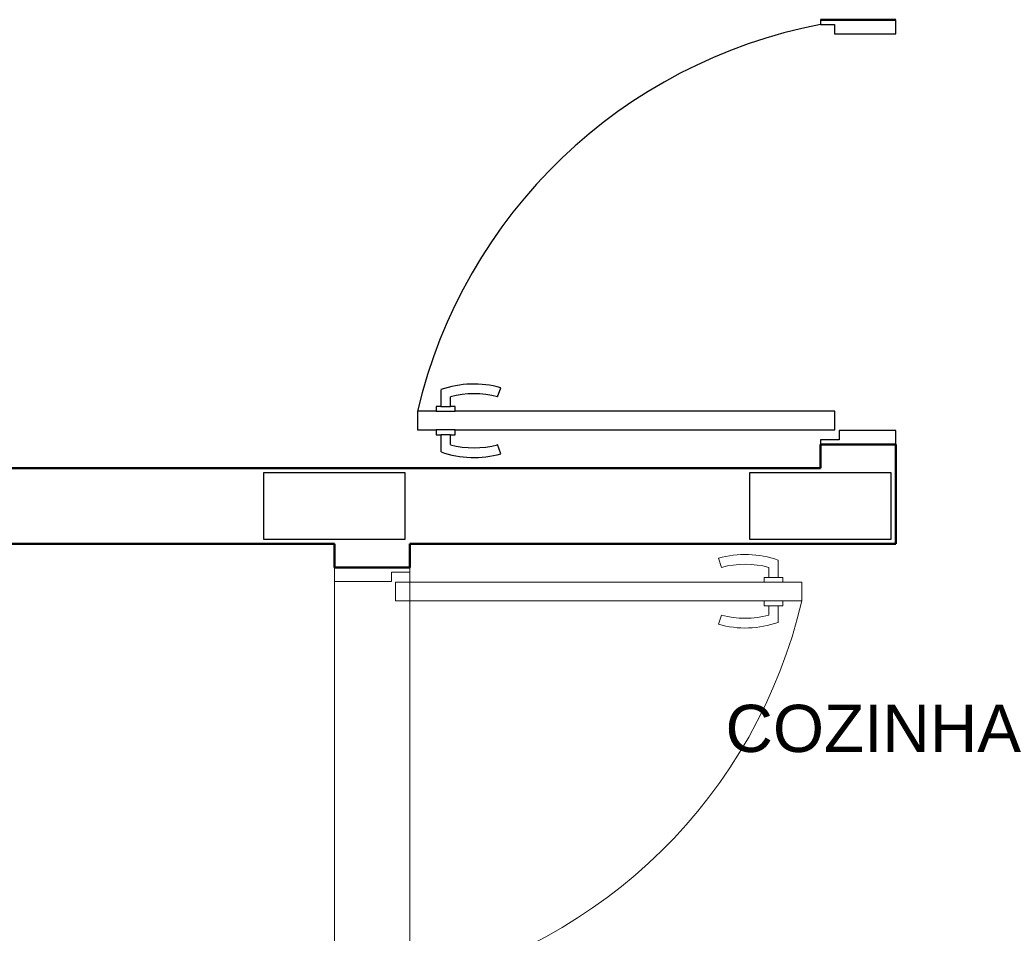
# Model space of a CAD drawing. Extents: x -98 to 248, y -55 to 13.
# Tile 34 of 117: x 65.43 to 67.52, y -28.54 to -26.6. Entities that reach past the tile are written whole.
import ezdxf

# ---------------------------------------------------------------- set-up
doc = ezdxf.new("R2010")
doc.units = 0
doc.header["$LTSCALE"] = 0.01
doc.layers.add('A-DOOR', color=7, linetype='Continuous', lineweight=5)
doc.layers.add('ALVENARIA', color=253, linetype='Continuous')
doc.styles.add('Arial', font='arial.ttf', dxfattribs={"height": 0.1})

# ---------------------------------------------------------------- blocks, each defined once
blk = doc.blocks.new('PORTA DE ABRIR VENEZIANA_ 100_ AÇO GALVANIZADO COM PINTURA BRANCA E FECHADURA TIPO ALAVANCA - Porta Veneziana Branca 85x210-2418156-PTS_ ELETRICOS')
at = {"layer": 'A-DOOR', "color": 9, "true_color": 0xc0c0c0}
for p, q in [((-0.45, -0.08), (-0.45, 0.08)), ((-0.45, 0.08), (0.45, 0.08)), ((0.45, 0.08), (0.45, -0.08)), ((-0.45, -0.08), (0.45, -0.08))]:
    blk.add_line(p, q, dxfattribs=at)
at = {"layer": 'A-DOOR', "color": 9, "lineweight": 15, "true_color": 0xc0c0c0}
for p, q in [((-0.42, 0.08), (-0.42, -0.035)), ((0.42, 0.08), (0.42, -0.0407)), ((0.45, 0.08), (0.42, 0.08)), ((0.45, -0.08), (0.45, 0.08)), ((-0.44, -0.035), (-0.44, -0.08)), ((-0.42, -0.035), (-0.44, -0.035)), ((0.42, -0.0407), (0.44, -0.0407)), ((0.44, -0.0407), (0.44, -0.08)), ((0.3789, -0.0497), (0.3789, -0.9104)), ((0.4189, -0.0497), (0.3789, -0.0497)), ((0.4189, -0.9104), (0.4189, -0.0497)), ((0.44, -0.08), (0.45, -0.08)), ((0.3489, -0.7405), (0.3294, -0.7337)), ((0.45, -0.7405), (0.4695, -0.7337)), ((0.3689, -0.8305), (0.3789, -0.8305)), ((0.3689, -0.8705), (0.3689, -0.8305)), ((0.4289, -0.8304), (0.4189, -0.8304)), ((0.4289, -0.8704), (0.4289, -0.8304)), ((0.3689, -0.8405), (0.3489, -0.8405)), ((0.4289, -0.8404), (0.45, -0.8404)), ((0.3689, -0.8605), (0.3336, -0.8605)), ((0.3789, -0.8705), (0.3689, -0.8705)), ((0.4189, -0.8704), (0.4189, -0.9104)), ((0.4189, -0.8704), (0.4289, -0.8704)), ((0.4289, -0.8604), (0.4653, -0.8604)), ((0.3789, -0.9104), (0.4189, -0.9104)), ((0.4189, -0.9104), (0.3989, -0.9104))]:
    blk.add_line(p, q, dxfattribs=at)
at = {"layer": 'A-DOOR', "color": 9, "true_color": 0xc0c0c0}
blk.add_arc((0.629, 0.1553), 1.0946, 192.4129, 256.7914, dxfattribs=at)
at = {"layer": 'A-DOOR', "color": 9, "lineweight": 15, "true_color": 0xc0c0c0}
for centre, radius, start, end in [((0.5319, -0.7905), 0.2103, 164.3286, 199.4386), ((0.5319, -0.7905), 0.1898, 164.7222, 195.2778), ((0.267, -0.7904), 0.1897, 344.7458, 15.2542), ((0.267, -0.7904), 0.2103, 340.5821, 15.6453)]:
    blk.add_arc(centre, radius, start, end, dxfattribs=at)
blk = doc.blocks.new('BASE 1')
at = {"layer": 'ALVENARIA'}
for p, q in [((9.03, -6.13), (8.87, -6.13)), ((8.87, -6.13), (8.87, -6.14)), ((9.03, -6.16), (9.03, -6.13)), ((8.87, -6.14), (8.9, -6.14)), ((8.9, -6.14), (8.9, -6.16)), ((8.9, -6.16), (9.03, -6.16)), ((8.0657, -6.9136), (8.0657, -6.9489)), ((8.1857, -6.9289), (8.1925, -6.9094)), ((8.0857, -6.9489), (8.0857, -6.9289)), ((8.0557, -6.9589), (8.0159, -6.9589)), ((8.0159, -6.9589), (8.0159, -6.9989)), ((8.0657, -6.9489), (8.0557, -6.9489)), ((8.0557, -6.9489), (8.0557, -6.9589)), ((8.0557, -6.9589), (8.0957, -6.9589)), ((8.0657, -6.9489), (8.0857, -6.9489)), ((8.0957, -6.9489), (8.0857, -6.9489)), ((8.0957, -6.9589), (8.0957, -6.9489)), ((8.9003, -6.9589), (8.0957, -6.9589)), ((8.9003, -6.9989), (8.9003, -6.9589)), ((8.0159, -6.9989), (8.0559, -6.9989)), ((8.0959, -6.9989), (8.0559, -6.9989)), ((8.0559, -6.9989), (8.0559, -7.0089)), ((8.0559, -7.0089), (8.0659, -7.0089)), ((8.0859, -7.0089), (8.0659, -7.0089)), ((8.0659, -7.0089), (8.0659, -7.0453)), ((8.0859, -7.0089), (8.0959, -7.0089)), ((8.0859, -7.03), (8.0859, -7.0089)), ((8.0959, -6.9989), (8.9003, -6.9989)), ((8.0959, -7.0089), (8.0959, -6.9989)), ((9.03, -7), (8.9093, -7)), ((8.9093, -7), (8.9093, -7.02)), ((9.03, -7.03), (9.03, -7)), ((8.1927, -7.0495), (8.1859, -7.03)), ((8.87, -7.02), (8.87, -7.03)), ((8.9093, -7.02), (8.87, -7.02)), ((8.87, -7.03), (9.03, -7.03))]:
    blk.add_line(p, q, dxfattribs=at)
at = {"layer": 'ALVENARIA', "lineweight": 50}
for p, q in [((8.87, -6.13), (9.03, -6.13)), ((8.87, -7.03), (8.87, -7.08)), ((8.87, -7.03), (9.03, -7.03)), ((9.03, -7.24), (9.03, -7.03)), ((6.4699, -7.08), (7.2299, -7.08)), ((8.87, -7.08), (7.0699, -7.08)), ((5.84, -7.24), (7.84, -7.24)), ((7.84, -7.24), (7.84, -7.29)), ((8, -7.29), (8, -7.24)), ((8, -7.24), (9.03, -7.24)), ((7.84, -7.29), (8, -7.29))]:
    blk.add_line(p, q, dxfattribs=at)
at = {"layer": 'ALVENARIA', "lineweight": 25}
for p, q in [((7.9899, -7.09), (7.6899, -7.09)), ((7.6899, -7.09), (7.6899, -7.23)), ((7.9899, -7.23), (7.9899, -7.09)), ((9.0199, -7.09), (8.7199, -7.09)), ((8.7199, -7.09), (8.7199, -7.23)), ((9.0199, -7.23), (9.0199, -7.09)), ((7.6899, -7.23), (7.9899, -7.23)), ((8.7199, -7.23), (9.0199, -7.23))]:
    blk.add_line(p, q, dxfattribs=at)
at = {"layer": 'ALVENARIA'}
for centre, radius, start, end in [((9.0753, -7.209), 1.0885, 100.8706, 166.7166), ((8.1357, -7.1119), 0.2103, 74.3286, 109.4386), ((8.1357, -7.1119), 0.1898, 74.7222, 105.2778), ((8.1359, -6.847), 0.1898, 254.7222, 285.2778), ((8.1359, -6.847), 0.2103, 250.5614, 285.6714)]:
    blk.add_arc(centre, radius, start, end, dxfattribs=at)
at = {"layer": 'ALVENARIA', "rotation": 89.99999999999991}
blk.add_blockref('PORTA DE ABRIR VENEZIANA_ 100_ AÇO GALVANIZADO COM PINTURA BRANCA E FECHADURA TIPO ALAVANCA - Porta Veneziana Branca 85x210-2418156-PTS_ ELETRICOS', (7.92, -7.74), dxfattribs=at)
at = {"layer": 'ALVENARIA', "insert": (8.6687, -7.581), "char_height": 0.1, "width": 0.773628, "attachment_point": 1, "style": 'Arial'}
blk.add_mtext('COZINHA', dxfattribs=at)

msp = doc.modelspace()

# ---------------------------------------------------------------- block references
msp.add_blockref('BASE 1', (58.2596, -20.4723))

doc.saveas('drawing.dxf')
